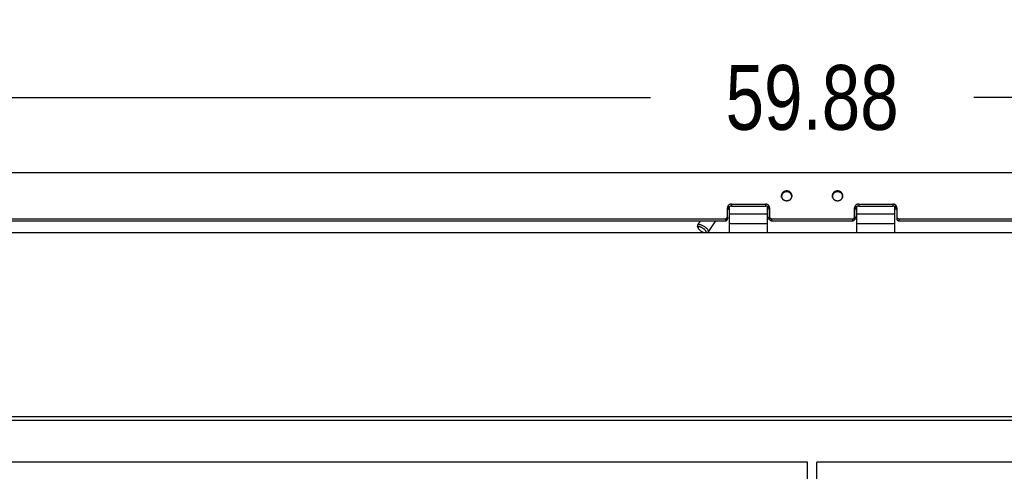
# Model space of a CAD drawing. Header units: inches. Extents: x 0 to 227, y 0 to 147.
# Tile 245 of 247: x 177 to 192, y 89 to 96. Entities that reach past the tile are written whole.
import ezdxf

# ---------------------------------------------------------------- set-up
doc = ezdxf.new("R2010")
doc.units = ezdxf.units.IN
doc.header["$LTSCALE"] = 12.466667
doc.header["$MEASUREMENT"] = 0
doc.layers.get('0').update_dxf_attribs({"linetype": 'CONTINUOUS'})
doc.layers.add('DIMENSIONS', color=7, linetype='CONTINUOUS')
doc.styles.get("Standard").update_dxf_attribs({"font": 'txt', "width": 0.8})
doc.dimstyles.new('DIMSTYLE_2', dxfattribs={"dimtxt": 1, "dimasz": 1.333333, "dimexe": 0.09, "dimexo": 0.07, "dimgap": 0.0375, "dimtad": 0, "dimtih": 1, "dimtoh": 1, "dimzin": 4, "dimdsep": 46, "dimtxsty": 'Standard', "dimblk": '_FILLED', "dimblk1": '_FILLED', "dimblk2": '_FILLED', "dimcen": 0.09, "dimadec": 0, "dimazin": 0, "dimtfac": 1, "dimtofl": 0, "dimtmove": 0, "dimatfit": 3, "dimldrblk": '_FILLED', "dimfxl": 0, "dimtolj": 1, "dimtzin": 4, "dimarcsym": 0})

# ---------------------------------------------------------------- blocks, each defined once
blk = doc.blocks.new('_FILLED')
at = {"color": 0, "linetype": 'ByBlock'}
blk.add_solid([(0, 0), (-1, 0.2), (-1, -0.2)], dxfattribs=at)
blk = doc.blocks.new('*D33')
at = {"layer": 'DIMENSIONS', "color": 2, "linetype": 'Continuous'}
for p, q in [((159.141, 93.638), (159.141, 96.052)), ((219.016, 93.638), (219.016, 96.052)), ((159.141, 94.852), (186.579, 94.852)), ((219.016, 94.852), (191.579, 94.852))]:
    blk.add_line(p, q, dxfattribs=at)
at = {"layer": 'DIMENSIONS', "color": 2, "linetype": 'Continuous', "xscale": 1.3333333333, "yscale": 1.3333333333, "zscale": 1.3333333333, "rotation": 180}
blk.add_blockref('_FILLED', (159.141, 94.852), dxfattribs=at)
at = {"layer": 'DIMENSIONS', "color": 2, "linetype": 'Continuous', "xscale": 1.3333333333, "yscale": 1.3333333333, "zscale": 1.3333333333}
blk.add_blockref('_FILLED', (219.016, 94.852), dxfattribs=at)
at = {"layer": 'DIMENSIONS', "color": 2, "linetype": 'Continuous', "insert": (189.079, 95.352), "char_height": 1, "width": 4, "attachment_point": 2, "line_spacing_factor": 0.9}
blk.add_mtext('59.88', dxfattribs=at)

msp = doc.modelspace()

# ---------------------------------------------------------------- linework, layer by layer
at = {"color": 3, "linetype": 'Continuous'}
for p, q in [((218.682, 93.688), (159.476, 93.688)), ((187.831, 93.205), (188.358, 93.205)), ((189.799, 93.205), (190.326, 93.205)), ((187.768, 93.007), (187.768, 93.148)), ((188.421, 93.148), (188.421, 93.007)), ((189.736, 93.007), (189.736, 93.148)), ((190.389, 93.148), (190.389, 93.007)), ((165.233, 92.978), (187.737, 92.978)), ((188.452, 92.978), (189.705, 92.978)), ((190.42, 92.978), (212.925, 92.978)), ((189.007, 89.22), (159.272, 89.22)), ((189.007, 88.382), (189.007, 89.22)), ((189.151, 88.183), (189.151, 89.22)), ((218.885, 89.22), (189.151, 89.22))]:
    msp.add_line(p, q, dxfattribs=at)
at = {"color": 7, "linetype": 'Continuous'}
for p, q in [((187.831, 93.205), (187.831, 93.173)), ((188.358, 93.205), (188.358, 93.173)), ((188.606, 93.323), (188.605, 93.321)), ((188.606, 93.309), (188.606, 93.322)), ((188.765, 93.321), (188.764, 93.323)), ((188.764, 93.309), (188.764, 93.322)), ((189.393, 93.323), (189.392, 93.321)), ((189.393, 93.309), (189.393, 93.322)), ((189.552, 93.321), (189.551, 93.323)), ((189.551, 93.309), (189.551, 93.322)), ((189.799, 93.205), (189.799, 93.173)), ((190.326, 93.205), (190.326, 93.173)), ((187.799, 93.124), (187.769, 93.124)), ((187.799, 92.764), (187.799, 93.165)), ((188.389, 93.049), (187.799, 93.049)), ((187.831, 93.173), (188.358, 93.173)), ((188.389, 92.764), (188.389, 93.166)), ((188.394, 93.124), (188.389, 93.124)), ((188.394, 92.972), (188.394, 93.141)), ((189.764, 92.972), (189.764, 93.141)), ((189.769, 93.124), (189.764, 93.124)), ((189.769, 92.764), (189.769, 93.166)), ((190.359, 93.049), (189.769, 93.049)), ((189.799, 93.173), (190.326, 93.173)), ((190.359, 92.764), (190.359, 93.165)), ((190.388, 93.124), (190.359, 93.124)), ((165.233, 92.947), (187.737, 92.947)), ((187.349, 92.947), (187.307, 92.881)), ((187.582, 92.947), (187.472, 92.775)), ((187.737, 92.978), (187.737, 92.947)), ((187.768, 93.007), (187.768, 92.975)), ((188.389, 92.901), (187.799, 92.901)), ((188.394, 93.003), (188.389, 93.003)), ((188.421, 92.972), (188.394, 92.972)), ((188.421, 93.007), (188.421, 92.975)), ((188.452, 92.978), (188.452, 92.947)), ((188.452, 92.947), (189.705, 92.947)), ((189.705, 92.978), (189.705, 92.947)), ((189.743, 93.005), (189.736, 93.01)), ((189.736, 93.007), (189.736, 92.975)), ((189.764, 92.972), (189.736, 92.972)), ((189.769, 93.003), (189.764, 93.003)), ((190.359, 92.901), (189.769, 92.901)), ((190.389, 93.007), (190.389, 92.975)), ((190.42, 92.978), (190.42, 92.947)), ((190.42, 92.947), (212.925, 92.947)), ((159.216, 92.764), (218.941, 92.764)), ((187.315, 92.836), (187.306, 92.865)), ((187.433, 92.764), (187.458, 92.768)), ((159.216, 89.922), (218.941, 89.922)), ((159.216, 89.865), (218.941, 89.865))]:
    msp.add_line(p, q, dxfattribs=at)
at = {"color": 3, "linetype": 'Continuous'}
for points in [[(188.768, 93.332), (188.768, 93.334), (188.768, 93.337), (188.768, 93.339), (188.767, 93.341), (188.767, 93.343), (188.767, 93.346), (188.766, 93.348), (188.766, 93.35), (188.765, 93.353), (188.764, 93.355), (188.763, 93.357), (188.762, 93.359), (188.762, 93.361), (188.76, 93.363), (188.759, 93.365), (188.758, 93.368), (188.757, 93.37), (188.756, 93.372), (188.754, 93.374), (188.753, 93.375), (188.751, 93.377), (188.75, 93.379), (188.748, 93.381), (188.746, 93.383), (188.745, 93.384), (188.743, 93.386), (188.741, 93.388), (188.739, 93.389), (188.737, 93.391), (188.735, 93.392), (188.733, 93.393), (188.731, 93.395), (188.729, 93.396), (188.727, 93.397), (188.724, 93.398), (188.722, 93.399), (188.72, 93.4), (188.717, 93.401), (188.715, 93.402), (188.713, 93.403), (188.71, 93.404), (188.708, 93.404), (188.705, 93.405), (188.703, 93.405), (188.7, 93.406), (188.698, 93.406), (188.695, 93.407), (188.693, 93.407), (188.69, 93.407), (188.688, 93.407), (188.685, 93.407), (188.683, 93.407), (188.68, 93.407), (188.677, 93.407), (188.675, 93.407), (188.672, 93.406), (188.67, 93.406), (188.667, 93.405), (188.665, 93.405), (188.662, 93.404), (188.66, 93.404), (188.658, 93.403), (188.655, 93.402), (188.653, 93.401), (188.65, 93.4), (188.648, 93.399), (188.646, 93.398), (188.644, 93.397), (188.641, 93.396), (188.639, 93.395), (188.637, 93.393), (188.635, 93.392), (188.633, 93.391), (188.631, 93.389), (188.629, 93.388), (188.627, 93.386), (188.626, 93.384), (188.624, 93.383), (188.622, 93.381), (188.62, 93.379), (188.619, 93.377), (188.617, 93.375), (188.616, 93.374), (188.615, 93.372), (188.613, 93.37), (188.612, 93.368), (188.611, 93.365), (188.61, 93.363), (188.609, 93.361), (188.608, 93.359), (188.607, 93.357), (188.606, 93.355), (188.605, 93.353), (188.605, 93.35), (188.604, 93.348), (188.604, 93.346), (188.603, 93.343), (188.603, 93.341), (188.602, 93.339), (188.602, 93.337), (188.602, 93.334), (188.602, 93.332)], [(189.555, 93.332), (189.555, 93.334), (189.555, 93.337), (189.555, 93.339), (189.554, 93.341), (189.554, 93.343), (189.554, 93.346), (189.553, 93.348), (189.553, 93.35), (189.552, 93.353), (189.551, 93.355), (189.55, 93.357), (189.549, 93.359), (189.549, 93.361), (189.547, 93.363), (189.546, 93.365), (189.545, 93.368), (189.544, 93.37), (189.543, 93.372), (189.541, 93.374), (189.54, 93.375), (189.538, 93.377), (189.537, 93.379), (189.535, 93.381), (189.533, 93.383), (189.532, 93.384), (189.53, 93.386), (189.528, 93.388), (189.526, 93.389), (189.524, 93.391), (189.522, 93.392), (189.52, 93.393), (189.518, 93.395), (189.516, 93.396), (189.514, 93.397), (189.511, 93.398), (189.509, 93.399), (189.507, 93.4), (189.504, 93.401), (189.502, 93.402), (189.5, 93.403), (189.497, 93.404), (189.495, 93.404), (189.492, 93.405), (189.49, 93.405), (189.487, 93.406), (189.485, 93.406), (189.482, 93.407), (189.48, 93.407), (189.477, 93.407), (189.475, 93.407), (189.472, 93.407), (189.47, 93.407), (189.467, 93.407), (189.464, 93.407), (189.462, 93.407), (189.459, 93.406), (189.457, 93.406), (189.454, 93.405), (189.452, 93.405), (189.449, 93.404), (189.447, 93.404), (189.445, 93.403), (189.442, 93.402), (189.44, 93.401), (189.437, 93.4), (189.435, 93.399), (189.433, 93.398), (189.431, 93.397), (189.428, 93.396), (189.426, 93.395), (189.424, 93.393), (189.422, 93.392), (189.42, 93.391), (189.418, 93.389), (189.416, 93.388), (189.414, 93.386), (189.413, 93.384), (189.411, 93.383), (189.409, 93.381), (189.407, 93.379), (189.406, 93.377), (189.404, 93.375), (189.403, 93.374), (189.402, 93.372), (189.4, 93.37), (189.399, 93.368), (189.398, 93.365), (189.397, 93.363), (189.396, 93.361), (189.395, 93.359), (189.394, 93.357), (189.393, 93.355), (189.392, 93.353), (189.392, 93.35), (189.391, 93.348), (189.391, 93.346), (189.39, 93.343), (189.39, 93.341), (189.389, 93.339), (189.389, 93.337), (189.389, 93.334), (189.389, 93.332)], [(187.831, 93.205), (187.829, 93.205), (187.827, 93.205), (187.825, 93.205), (187.823, 93.205), (187.821, 93.204), (187.819, 93.204), (187.817, 93.204), (187.815, 93.203), (187.813, 93.203), (187.811, 93.202), (187.809, 93.201), (187.807, 93.201), (187.805, 93.2), (187.803, 93.199), (187.801, 93.198), (187.8, 93.197), (187.798, 93.196), (187.796, 93.195), (187.794, 93.194), (187.793, 93.193), (187.791, 93.192), (187.79, 93.191), (187.788, 93.19), (187.787, 93.188), (187.785, 93.187), (187.784, 93.186), (187.782, 93.184), (187.781, 93.183), (187.78, 93.181), (187.779, 93.18), (187.778, 93.178), (187.777, 93.177), (187.776, 93.175), (187.775, 93.173), (187.774, 93.172), (187.773, 93.17), (187.772, 93.168), (187.771, 93.166), (187.771, 93.165), (187.77, 93.163), (187.77, 93.161), (187.769, 93.159), (187.769, 93.157), (187.769, 93.155), (187.768, 93.154), (187.768, 93.152), (187.768, 93.15), (187.768, 93.148)], [(188.421, 93.148), (188.421, 93.15), (188.421, 93.152), (188.421, 93.154), (188.421, 93.155), (188.42, 93.157), (188.42, 93.159), (188.419, 93.161), (188.419, 93.163), (188.418, 93.165), (188.418, 93.166), (188.417, 93.168), (188.416, 93.17), (188.415, 93.172), (188.415, 93.173), (188.414, 93.175), (188.413, 93.177), (188.412, 93.178), (188.41, 93.18), (188.409, 93.181), (188.408, 93.183), (188.407, 93.184), (188.405, 93.186), (188.404, 93.187), (188.403, 93.188), (188.401, 93.19), (188.4, 93.191), (188.398, 93.192), (188.396, 93.193), (188.395, 93.194), (188.393, 93.195), (188.391, 93.196), (188.39, 93.197), (188.388, 93.198), (188.386, 93.199), (188.384, 93.2), (188.382, 93.201), (188.38, 93.201), (188.378, 93.202), (188.376, 93.203), (188.374, 93.203), (188.372, 93.204), (188.37, 93.204), (188.368, 93.204), (188.366, 93.205), (188.364, 93.205), (188.362, 93.205), (188.36, 93.205), (188.358, 93.205)], [(188.602, 93.332), (188.602, 93.33), (188.602, 93.327), (188.602, 93.325), (188.603, 93.323), (188.603, 93.32), (188.604, 93.318)], [(188.604, 93.318), (188.604, 93.316), (188.605, 93.314), (188.605, 93.311), (188.606, 93.309), (188.607, 93.307), (188.608, 93.305), (188.609, 93.303), (188.61, 93.301), (188.611, 93.298), (188.612, 93.296), (188.613, 93.294), (188.615, 93.292), (188.616, 93.29), (188.617, 93.288), (188.619, 93.287), (188.62, 93.285), (188.622, 93.283), (188.624, 93.281), (188.626, 93.28), (188.627, 93.278), (188.629, 93.276), (188.631, 93.275), (188.633, 93.273), (188.635, 93.272), (188.637, 93.271), (188.639, 93.269), (188.641, 93.268), (188.644, 93.267), (188.646, 93.266), (188.648, 93.265), (188.65, 93.264), (188.653, 93.263), (188.655, 93.262), (188.658, 93.261), (188.66, 93.26), (188.662, 93.26), (188.665, 93.259), (188.667, 93.258), (188.67, 93.258), (188.672, 93.258), (188.675, 93.257), (188.677, 93.257), (188.68, 93.257), (188.683, 93.257), (188.685, 93.257), (188.688, 93.257), (188.69, 93.257), (188.693, 93.257), (188.695, 93.257), (188.698, 93.258), (188.7, 93.258), (188.703, 93.258), (188.705, 93.259), (188.708, 93.26), (188.71, 93.26), (188.713, 93.261), (188.715, 93.262), (188.717, 93.263), (188.72, 93.264), (188.722, 93.265), (188.724, 93.266), (188.727, 93.267), (188.729, 93.268), (188.731, 93.269), (188.733, 93.271), (188.735, 93.272), (188.737, 93.273), (188.739, 93.275), (188.741, 93.276), (188.743, 93.278), (188.745, 93.28), (188.746, 93.281), (188.748, 93.283), (188.75, 93.285), (188.751, 93.287), (188.753, 93.288), (188.754, 93.29), (188.756, 93.292), (188.757, 93.294), (188.758, 93.296), (188.759, 93.298), (188.76, 93.301), (188.762, 93.303), (188.762, 93.305), (188.763, 93.307), (188.764, 93.309), (188.765, 93.311), (188.766, 93.314), (188.766, 93.316)], [(188.766, 93.316), (188.767, 93.318), (188.767, 93.32), (188.767, 93.323), (188.768, 93.325), (188.768, 93.327), (188.768, 93.33), (188.768, 93.332)], [(189.389, 93.332), (189.389, 93.33), (189.389, 93.327), (189.389, 93.325), (189.39, 93.323), (189.39, 93.32), (189.391, 93.318)], [(189.391, 93.318), (189.391, 93.316), (189.392, 93.314), (189.392, 93.311), (189.393, 93.309), (189.394, 93.307), (189.395, 93.305), (189.396, 93.303), (189.397, 93.301), (189.398, 93.298), (189.399, 93.296), (189.4, 93.294), (189.402, 93.292), (189.403, 93.29), (189.404, 93.288), (189.406, 93.287), (189.407, 93.285), (189.409, 93.283), (189.411, 93.281), (189.413, 93.28), (189.414, 93.278), (189.416, 93.276), (189.418, 93.275), (189.42, 93.273), (189.422, 93.272), (189.424, 93.271), (189.426, 93.269), (189.428, 93.268), (189.431, 93.267), (189.433, 93.266), (189.435, 93.265), (189.437, 93.264), (189.44, 93.263), (189.442, 93.262), (189.445, 93.261), (189.447, 93.26), (189.449, 93.26), (189.452, 93.259), (189.454, 93.258), (189.457, 93.258), (189.459, 93.258), (189.462, 93.257), (189.464, 93.257), (189.467, 93.257), (189.47, 93.257), (189.472, 93.257), (189.475, 93.257), (189.477, 93.257), (189.48, 93.257), (189.482, 93.257), (189.485, 93.258), (189.487, 93.258), (189.49, 93.258), (189.492, 93.259), (189.495, 93.26), (189.497, 93.26), (189.5, 93.261), (189.502, 93.262), (189.504, 93.263), (189.507, 93.264), (189.509, 93.265), (189.511, 93.266), (189.514, 93.267), (189.516, 93.268), (189.518, 93.269), (189.52, 93.271), (189.522, 93.272), (189.524, 93.273), (189.526, 93.275), (189.528, 93.276), (189.53, 93.278), (189.532, 93.28), (189.533, 93.281), (189.535, 93.283), (189.537, 93.285), (189.538, 93.287), (189.54, 93.288), (189.541, 93.29), (189.543, 93.292), (189.544, 93.294), (189.545, 93.296), (189.546, 93.298), (189.547, 93.301), (189.549, 93.303), (189.549, 93.305), (189.55, 93.307), (189.551, 93.309), (189.552, 93.311), (189.553, 93.314), (189.553, 93.316)], [(189.553, 93.316), (189.554, 93.318), (189.554, 93.32), (189.554, 93.323), (189.555, 93.325), (189.555, 93.327), (189.555, 93.33), (189.555, 93.332)], [(189.799, 93.205), (189.797, 93.205), (189.795, 93.205), (189.793, 93.205), (189.791, 93.205), (189.789, 93.204), (189.787, 93.204), (189.785, 93.204), (189.783, 93.203), (189.781, 93.203), (189.779, 93.202), (189.777, 93.201), (189.775, 93.201), (189.773, 93.2), (189.771, 93.199), (189.769, 93.198), (189.768, 93.197), (189.766, 93.196), (189.764, 93.195), (189.762, 93.194), (189.761, 93.193), (189.759, 93.192), (189.758, 93.191), (189.756, 93.19), (189.755, 93.188), (189.753, 93.187), (189.752, 93.186), (189.75, 93.184), (189.749, 93.183), (189.748, 93.181), (189.747, 93.18), (189.746, 93.178), (189.745, 93.177), (189.744, 93.175), (189.743, 93.173), (189.742, 93.172), (189.741, 93.17), (189.74, 93.168), (189.739, 93.166), (189.739, 93.165), (189.738, 93.163), (189.738, 93.161), (189.737, 93.159), (189.737, 93.157), (189.737, 93.155), (189.736, 93.154), (189.736, 93.152), (189.736, 93.15), (189.736, 93.148)], [(190.389, 93.148), (190.389, 93.15), (190.389, 93.152), (190.389, 93.154), (190.389, 93.155), (190.388, 93.157), (190.388, 93.159), (190.387, 93.161), (190.387, 93.163), (190.386, 93.165), (190.386, 93.166), (190.385, 93.168), (190.384, 93.17), (190.383, 93.172), (190.383, 93.173), (190.382, 93.175), (190.381, 93.177), (190.38, 93.178), (190.378, 93.18), (190.377, 93.181), (190.376, 93.183), (190.375, 93.184), (190.373, 93.186), (190.372, 93.187), (190.371, 93.188), (190.369, 93.19), (190.368, 93.191), (190.366, 93.192), (190.364, 93.193), (190.363, 93.194), (190.361, 93.195), (190.359, 93.196), (190.358, 93.197), (190.356, 93.198), (190.354, 93.199), (190.352, 93.2), (190.35, 93.201), (190.348, 93.201), (190.346, 93.202), (190.344, 93.203), (190.342, 93.203), (190.34, 93.204), (190.338, 93.204), (190.336, 93.204), (190.334, 93.205), (190.332, 93.205), (190.33, 93.205), (190.328, 93.205), (190.326, 93.205)], [(187.737, 92.978), (187.738, 92.979), (187.74, 92.979), (187.741, 92.979), (187.742, 92.979), (187.743, 92.979), (187.744, 92.979), (187.746, 92.98), (187.747, 92.98), (187.748, 92.98), (187.749, 92.981), (187.75, 92.981), (187.751, 92.982), (187.752, 92.982), (187.753, 92.983), (187.754, 92.983), (187.755, 92.984), (187.756, 92.985), (187.757, 92.985), (187.758, 92.986), (187.759, 92.987), (187.76, 92.988), (187.761, 92.988), (187.761, 92.989), (187.762, 92.99), (187.763, 92.991), (187.764, 92.992), (187.764, 92.993), (187.765, 92.994), (187.765, 92.995), (187.766, 92.996), (187.766, 92.997), (187.767, 92.998), (187.767, 92.999), (187.767, 93), (187.767, 93.001), (187.768, 93.002), (187.768, 93.003), (187.768, 93.004), (187.768, 93.005), (187.768, 93.007)], [(188.421, 93.007), (188.421, 93.005), (188.421, 93.004), (188.421, 93.003), (188.421, 93.002), (188.422, 93.001), (188.422, 93), (188.422, 92.999), (188.423, 92.998), (188.423, 92.997), (188.423, 92.996), (188.424, 92.995), (188.424, 92.994), (188.425, 92.993), (188.426, 92.992), (188.426, 92.991), (188.427, 92.99), (188.428, 92.989), (188.429, 92.988), (188.429, 92.988), (188.43, 92.987), (188.431, 92.986), (188.432, 92.985), (188.433, 92.985), (188.434, 92.984), (188.435, 92.983), (188.436, 92.983), (188.437, 92.982), (188.438, 92.982), (188.439, 92.981), (188.44, 92.981), (188.441, 92.98), (188.443, 92.98), (188.444, 92.98), (188.445, 92.979), (188.446, 92.979), (188.447, 92.979), (188.448, 92.979), (188.45, 92.979), (188.451, 92.979), (188.452, 92.978)], [(189.705, 92.978), (189.706, 92.979), (189.708, 92.979), (189.709, 92.979), (189.71, 92.979), (189.711, 92.979), (189.712, 92.979), (189.714, 92.98), (189.715, 92.98), (189.716, 92.98), (189.717, 92.981), (189.718, 92.981), (189.719, 92.982), (189.72, 92.982), (189.721, 92.983), (189.722, 92.983), (189.723, 92.984), (189.724, 92.985), (189.725, 92.985), (189.726, 92.986), (189.727, 92.987), (189.728, 92.988), (189.729, 92.988), (189.729, 92.989), (189.73, 92.99), (189.731, 92.991), (189.732, 92.992), (189.732, 92.993), (189.733, 92.994), (189.733, 92.995), (189.734, 92.996), (189.734, 92.997), (189.735, 92.998), (189.735, 92.999), (189.735, 93), (189.735, 93.001), (189.736, 93.002), (189.736, 93.003), (189.736, 93.004), (189.736, 93.005), (189.736, 93.007)], [(190.389, 93.007), (190.389, 93.005), (190.389, 93.004), (190.389, 93.003), (190.389, 93.002), (190.39, 93.001), (190.39, 93), (190.39, 92.999), (190.391, 92.998), (190.391, 92.997), (190.391, 92.996), (190.392, 92.995), (190.392, 92.994), (190.393, 92.993), (190.394, 92.992), (190.394, 92.991), (190.395, 92.99), (190.396, 92.989), (190.397, 92.988), (190.397, 92.988), (190.398, 92.987), (190.399, 92.986), (190.4, 92.985), (190.401, 92.985), (190.402, 92.984), (190.403, 92.983), (190.404, 92.983), (190.405, 92.982), (190.406, 92.982), (190.407, 92.981), (190.408, 92.981), (190.409, 92.98), (190.411, 92.98), (190.412, 92.98), (190.413, 92.979), (190.414, 92.979), (190.415, 92.979), (190.416, 92.979), (190.418, 92.979), (190.419, 92.979), (190.42, 92.978)]]:
    msp.add_lwpolyline(points, dxfattribs=at)
at = {"color": 7, "linetype": 'Continuous'}
for points in [[(188.764, 93.322), (188.764, 93.33), (188.762, 93.338), (188.76, 93.346), (188.756, 93.353), (188.752, 93.36), (188.747, 93.367), (188.741, 93.373), (188.734, 93.378), (188.727, 93.383), (188.719, 93.387), (188.711, 93.39), (188.703, 93.392), (188.694, 93.393), (188.685, 93.394), (188.676, 93.393), (188.668, 93.392), (188.659, 93.39), (188.651, 93.387), (188.643, 93.383), (188.636, 93.378), (188.629, 93.373), (188.623, 93.367), (188.618, 93.36), (188.614, 93.353), (188.611, 93.346), (188.608, 93.338), (188.607, 93.33), (188.606, 93.322)], [(189.551, 93.322), (189.551, 93.33), (189.549, 93.338), (189.547, 93.346), (189.543, 93.353), (189.539, 93.36), (189.534, 93.367), (189.528, 93.373), (189.521, 93.378), (189.514, 93.383), (189.506, 93.387), (189.498, 93.39), (189.49, 93.392), (189.481, 93.393), (189.472, 93.394), (189.463, 93.393), (189.455, 93.392), (189.446, 93.39), (189.438, 93.387), (189.43, 93.383), (189.423, 93.378), (189.416, 93.373), (189.41, 93.367), (189.405, 93.36), (189.401, 93.353), (189.398, 93.346), (189.395, 93.338), (189.394, 93.33), (189.393, 93.322)], [(188.605, 93.321), (188.605, 93.319), (188.604, 93.316), (188.604, 93.316)], [(188.606, 93.322), (188.607, 93.314), (188.608, 93.306), (188.61, 93.299)], [(188.76, 93.299), (188.762, 93.306), (188.764, 93.314), (188.764, 93.322)], [(188.766, 93.316), (188.766, 93.316), (188.766, 93.319), (188.765, 93.321)], [(189.392, 93.321), (189.392, 93.319), (189.391, 93.316), (189.391, 93.316)], [(189.393, 93.322), (189.394, 93.314), (189.395, 93.306), (189.397, 93.299)], [(189.547, 93.299), (189.549, 93.306), (189.551, 93.314), (189.551, 93.322)], [(189.553, 93.316), (189.553, 93.316), (189.553, 93.319), (189.552, 93.321)], [(187.831, 93.173), (187.829, 93.173), (187.827, 93.173), (187.825, 93.173), (187.823, 93.173), (187.821, 93.173), (187.819, 93.172), (187.817, 93.172), (187.815, 93.171), (187.813, 93.171), (187.811, 93.17), (187.809, 93.17), (187.807, 93.169), (187.805, 93.168), (187.803, 93.167), (187.801, 93.167), (187.8, 93.166), (187.798, 93.165), (187.796, 93.164), (187.794, 93.163), (187.793, 93.162), (187.791, 93.16), (187.79, 93.159), (187.788, 93.158), (187.787, 93.157), (187.785, 93.155), (187.784, 93.154), (187.782, 93.152), (187.781, 93.151), (187.78, 93.15), (187.779, 93.148), (187.778, 93.146), (187.777, 93.145), (187.776, 93.143), (187.775, 93.142), (187.774, 93.14), (187.773, 93.138), (187.772, 93.136), (187.771, 93.135), (187.771, 93.133), (187.77, 93.131), (187.77, 93.129), (187.769, 93.127), (187.769, 93.126), (187.769, 93.124), (187.768, 93.122), (187.768, 93.12), (187.768, 93.118), (187.768, 93.116)], [(188.421, 93.116), (188.421, 93.118), (188.421, 93.12), (188.421, 93.122), (188.421, 93.124), (188.42, 93.126), (188.42, 93.127), (188.419, 93.129), (188.419, 93.131), (188.418, 93.133), (188.418, 93.135), (188.417, 93.136), (188.416, 93.138), (188.415, 93.14), (188.415, 93.142), (188.414, 93.143), (188.413, 93.145), (188.412, 93.146), (188.41, 93.148), (188.409, 93.15), (188.408, 93.151), (188.407, 93.152), (188.405, 93.154), (188.404, 93.155), (188.403, 93.157), (188.401, 93.158), (188.4, 93.159), (188.398, 93.16), (188.396, 93.162), (188.395, 93.163), (188.393, 93.164), (188.391, 93.165), (188.39, 93.166), (188.388, 93.167), (188.386, 93.167), (188.384, 93.168), (188.382, 93.169), (188.38, 93.17), (188.378, 93.17), (188.376, 93.171), (188.374, 93.171), (188.372, 93.172), (188.37, 93.172), (188.368, 93.173), (188.366, 93.173), (188.364, 93.173), (188.362, 93.173), (188.36, 93.173), (188.358, 93.173)], [(188.394, 93.141), (188.394, 93.146), (188.396, 93.152), (188.398, 93.157), (188.4, 93.159)], [(189.799, 93.173), (189.797, 93.173), (189.795, 93.173), (189.793, 93.173), (189.791, 93.173), (189.789, 93.173), (189.787, 93.172), (189.785, 93.172), (189.783, 93.171), (189.781, 93.171), (189.779, 93.17), (189.777, 93.17), (189.775, 93.169), (189.773, 93.168), (189.771, 93.167), (189.769, 93.167), (189.768, 93.166), (189.766, 93.165), (189.764, 93.164), (189.762, 93.163), (189.761, 93.162), (189.759, 93.16), (189.758, 93.159), (189.756, 93.158), (189.755, 93.157), (189.753, 93.155), (189.752, 93.154), (189.75, 93.152), (189.749, 93.151), (189.748, 93.15), (189.747, 93.148), (189.746, 93.146), (189.745, 93.145), (189.744, 93.143), (189.743, 93.142), (189.742, 93.14), (189.741, 93.138), (189.74, 93.136), (189.739, 93.135), (189.739, 93.133), (189.738, 93.131), (189.738, 93.129), (189.737, 93.127), (189.737, 93.126), (189.737, 93.124), (189.736, 93.122), (189.736, 93.12), (189.736, 93.118), (189.736, 93.116)], [(189.757, 93.159), (189.759, 93.157), (189.762, 93.152), (189.763, 93.146), (189.764, 93.141)], [(190.389, 93.116), (190.389, 93.118), (190.389, 93.12), (190.389, 93.122), (190.389, 93.124), (190.388, 93.126), (190.388, 93.127), (190.387, 93.129), (190.387, 93.131), (190.386, 93.133), (190.386, 93.135), (190.385, 93.136), (190.384, 93.138), (190.383, 93.14), (190.383, 93.142), (190.382, 93.143), (190.381, 93.145), (190.38, 93.146), (190.378, 93.148), (190.377, 93.15), (190.376, 93.151), (190.375, 93.152), (190.373, 93.154), (190.372, 93.155), (190.371, 93.157), (190.369, 93.158), (190.368, 93.159), (190.366, 93.16), (190.364, 93.162), (190.363, 93.163), (190.361, 93.164), (190.359, 93.165), (190.358, 93.166), (190.356, 93.167), (190.354, 93.167), (190.352, 93.168), (190.35, 93.169), (190.348, 93.17), (190.346, 93.17), (190.344, 93.171), (190.342, 93.171), (190.34, 93.172), (190.338, 93.172), (190.336, 93.173), (190.334, 93.173), (190.332, 93.173), (190.33, 93.173), (190.328, 93.173), (190.326, 93.173)], [(187.737, 92.947), (187.738, 92.947), (187.74, 92.947), (187.741, 92.947), (187.742, 92.947), (187.743, 92.947), (187.744, 92.948), (187.746, 92.948), (187.747, 92.948), (187.748, 92.949), (187.749, 92.949), (187.75, 92.949), (187.751, 92.95), (187.752, 92.95), (187.753, 92.951), (187.754, 92.952), (187.755, 92.952), (187.756, 92.953), (187.757, 92.954), (187.758, 92.954), (187.759, 92.955), (187.76, 92.956), (187.761, 92.957), (187.761, 92.957), (187.762, 92.958), (187.763, 92.959), (187.764, 92.96), (187.764, 92.961), (187.765, 92.962), (187.765, 92.963), (187.766, 92.964), (187.766, 92.965), (187.767, 92.966), (187.767, 92.967), (187.767, 92.968), (187.767, 92.969), (187.768, 92.97), (187.768, 92.972), (187.768, 92.973), (187.768, 92.974), (187.768, 92.975)], [(188.421, 93.01), (188.414, 93.005), (188.408, 93), (188.403, 92.995), (188.399, 92.989), (188.396, 92.984), (188.394, 92.978), (188.394, 92.972)], [(188.421, 92.975), (188.421, 92.974), (188.421, 92.973), (188.421, 92.972), (188.421, 92.97), (188.422, 92.969), (188.422, 92.968), (188.422, 92.967), (188.423, 92.966), (188.423, 92.965), (188.423, 92.964), (188.424, 92.963), (188.424, 92.962), (188.425, 92.961), (188.426, 92.96), (188.426, 92.959), (188.427, 92.958), (188.428, 92.957), (188.429, 92.957), (188.429, 92.956), (188.43, 92.955), (188.431, 92.954), (188.432, 92.954), (188.433, 92.953), (188.434, 92.952), (188.435, 92.952), (188.436, 92.951), (188.437, 92.95), (188.438, 92.95), (188.439, 92.949), (188.44, 92.949), (188.441, 92.949), (188.443, 92.948), (188.444, 92.948), (188.445, 92.948), (188.446, 92.947), (188.447, 92.947), (188.448, 92.947), (188.45, 92.947), (188.451, 92.947), (188.452, 92.947)], [(189.705, 92.947), (189.706, 92.947), (189.708, 92.947), (189.709, 92.947), (189.71, 92.947), (189.711, 92.947), (189.712, 92.948), (189.714, 92.948), (189.715, 92.948), (189.716, 92.949), (189.717, 92.949), (189.718, 92.949), (189.719, 92.95), (189.72, 92.95), (189.721, 92.951), (189.722, 92.952), (189.723, 92.952), (189.724, 92.953), (189.725, 92.954), (189.726, 92.954), (189.727, 92.955), (189.728, 92.956), (189.729, 92.957), (189.729, 92.957), (189.73, 92.958), (189.731, 92.959), (189.732, 92.96), (189.732, 92.961), (189.733, 92.962), (189.733, 92.963), (189.734, 92.964), (189.734, 92.965), (189.735, 92.966), (189.735, 92.967), (189.735, 92.968), (189.735, 92.969), (189.736, 92.97), (189.736, 92.972), (189.736, 92.973), (189.736, 92.974), (189.736, 92.975)], [(189.764, 92.972), (189.763, 92.978), (189.761, 92.984), (189.758, 92.989), (189.754, 92.995), (189.749, 93), (189.743, 93.005)], [(190.389, 92.975), (190.389, 92.974), (190.389, 92.973), (190.389, 92.972), (190.389, 92.97), (190.39, 92.969), (190.39, 92.968), (190.39, 92.967), (190.391, 92.966), (190.391, 92.965), (190.391, 92.964), (190.392, 92.963), (190.392, 92.962), (190.393, 92.961), (190.394, 92.96), (190.394, 92.959), (190.395, 92.958), (190.396, 92.957), (190.397, 92.957), (190.397, 92.956), (190.398, 92.955), (190.399, 92.954), (190.4, 92.954), (190.401, 92.953), (190.402, 92.952), (190.403, 92.952), (190.404, 92.951), (190.405, 92.95), (190.406, 92.95), (190.407, 92.949), (190.408, 92.949), (190.409, 92.949), (190.411, 92.948), (190.412, 92.948), (190.413, 92.948), (190.414, 92.947), (190.415, 92.947), (190.416, 92.947), (190.418, 92.947), (190.419, 92.947), (190.42, 92.947)], [(187.307, 92.881), (187.305, 92.877), (187.305, 92.872)], [(187.305, 92.872), (187.305, 92.867), (187.306, 92.865)], [(187.475, 92.784), (187.474, 92.789), (187.472, 92.795), (187.469, 92.801), (187.465, 92.808), (187.46, 92.815), (187.453, 92.822), (187.446, 92.829), (187.438, 92.837), (187.429, 92.844), (187.42, 92.851), (187.41, 92.858), (187.4, 92.864), (187.39, 92.869), (187.379, 92.875), (187.369, 92.879), (187.36, 92.883), (187.35, 92.885), (187.341, 92.887), (187.333, 92.888), (187.326, 92.889), (187.32, 92.888), (187.314, 92.887), (187.31, 92.884), (187.307, 92.881)], [(187.44, 92.775), (187.44, 92.779), (187.439, 92.784), (187.436, 92.788), (187.433, 92.793), (187.429, 92.799), (187.425, 92.804), (187.419, 92.809), (187.413, 92.815), (187.407, 92.82), (187.4, 92.825), (187.392, 92.83), (187.385, 92.835), (187.377, 92.839), (187.37, 92.843), (187.362, 92.846), (187.355, 92.849), (187.348, 92.851), (187.341, 92.853), (187.335, 92.853), (187.33, 92.854), (187.325, 92.853), (187.321, 92.852), (187.318, 92.85), (187.316, 92.848), (187.314, 92.845), (187.314, 92.841)], [(187.314, 92.841), (187.314, 92.838), (187.315, 92.836)], [(187.315, 92.836), (187.316, 92.833), (187.318, 92.829), (187.321, 92.823), (187.325, 92.818), (187.33, 92.813), (187.335, 92.807), (187.341, 92.802), (187.348, 92.797), (187.355, 92.791), (187.362, 92.786), (187.37, 92.782), (187.377, 92.778), (187.385, 92.774), (187.392, 92.771), (187.4, 92.768), (187.407, 92.766), (187.413, 92.764), (187.414, 92.764)], [(187.431, 92.764), (187.433, 92.765), (187.436, 92.767), (187.439, 92.769), (187.44, 92.772), (187.44, 92.775)], [(187.458, 92.768), (187.46, 92.768), (187.465, 92.77), (187.469, 92.772), (187.472, 92.775)], [(187.472, 92.775), (187.474, 92.779), (187.475, 92.784)]]:
    msp.add_lwpolyline(points, dxfattribs=at)

# ---------------------------------------------------------------- dimensions: what is measured, and where the dimension line sits
at = {"layer": 'DIMENSIONS', "color": 2, "linetype": 'Continuous'}
dim = msp.add_linear_dim(base=(219.016091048, 94.852409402), p1=(159.141091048, 93.568376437), p2=(219.016091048, 93.568376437), dimstyle='DIMSTYLE_2', dxfattribs=at)
dim.commit()
dim.dimension.update_dxf_attribs({"geometry": '*D33', "text_midpoint": (189.078591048, 94.852409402), "dimtype": 160})

doc.saveas('drawing.dxf')
